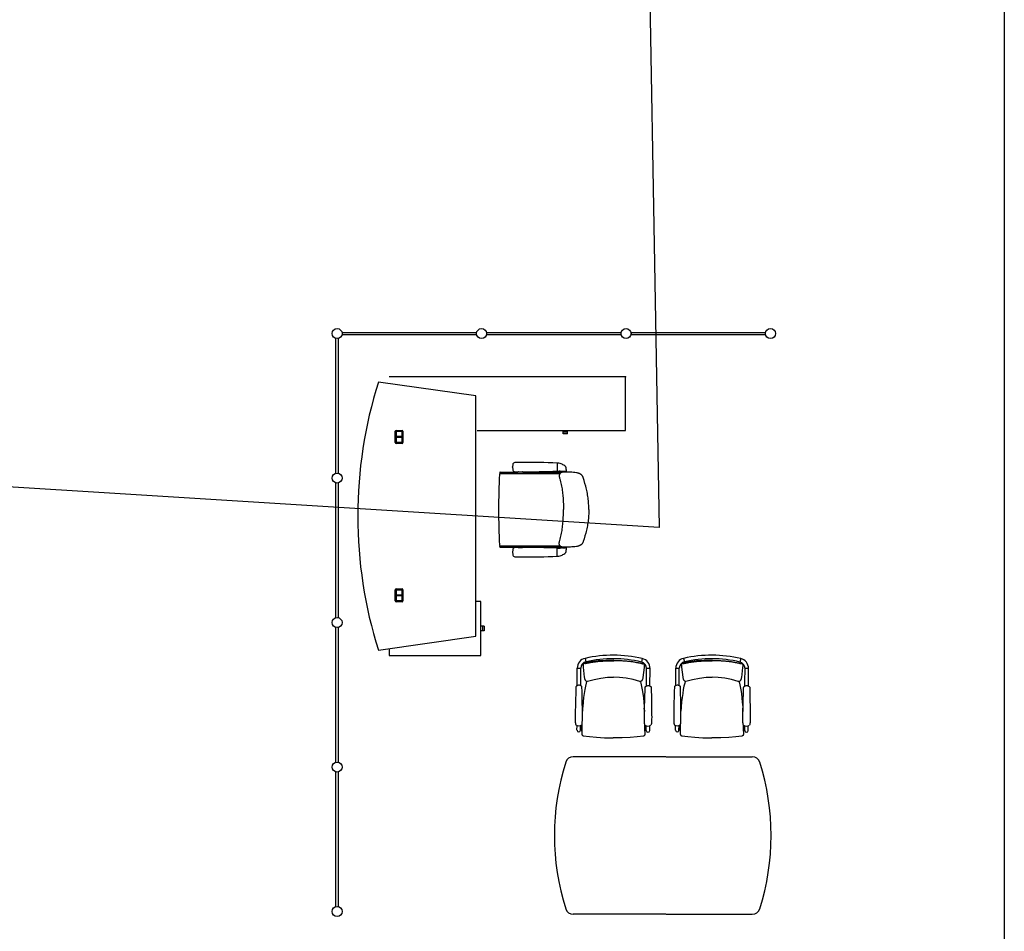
# Model space of a CAD drawing. Header units: millimetres. Extents: x 391350 to 515311, y -283575 to -199836.
# Tile 98 of 102: x 502962 to 510459, y -235169 to -228229. Entities that reach past the tile are written whole.
import ezdxf

# ---------------------------------------------------------------- set-up
doc = ezdxf.new("R2010")
doc.units = ezdxf.units.MM
doc.layers.add('Evac_Occupant', color=183, linetype='Continuous')

msp = doc.modelspace()

# ---------------------------------------------------------------- linework, layer by layer
at = {"color": 0}
for p, q in [((510458.6, -216248.6), (510458.6, -236830.8)), ((505369.9, -231680.6), (505369.9, -230655.6)), ((505386.9, -230655.6), (505386.9, -231680.6)), ((505415.9, -230609.6), (506440.9, -230609.6)), ((506440.9, -230626.6), (505415.9, -230626.6)), ((506515.9, -230609.6), (507540.9, -230609.6)), ((507540.9, -230626.6), (506515.9, -230626.6)), ((507615.9, -230609.6), (508640.9, -230609.6)), ((508640.9, -230626.6), (507615.9, -230626.6)), ((507575.6, -230946.9), (505775.6, -230946.9)), ((507575.6, -231356.9), (507575.6, -230946.9)), ((506435.6, -231092.9), (505692.5, -230988.5)), ((506435.6, -232922.9), (506435.6, -231092.9)), ((505821.6, -231447.9), (505821.6, -231361.9)), ((505827.6, -231355.9), (505873.6, -231355.9)), ((505827.6, -231363.9), (505827.6, -231445.9)), ((505828.1, -231363.9), (505828.1, -231404.7)), ((505873.1, -231402.7), (505828.1, -231402.7)), ((505873.1, -231404.7), (505828.1, -231404.7)), ((505828.1, -231405.2), (505873.1, -231405.2)), ((505828.1, -231445.9), (505828.1, -231405.2)), ((505828.1, -231407.2), (505873.1, -231407.2)), ((505871.6, -231361.9), (505829.6, -231361.9)), ((505829.6, -231362.4), (505871.6, -231362.4)), ((505873.1, -231363.9), (505873.1, -231404.7)), ((505873.1, -231405.2), (505873.1, -231445.9)), ((505873.6, -231445.9), (505873.6, -231363.9)), ((505879.6, -231361.9), (505879.6, -231447.9)), ((506445.9, -231356.9), (507575.6, -231356.9)), ((507099.1, -231369.9), (507099.1, -231356.9)), ((507133.1, -231369.9), (507099.1, -231369.9)), ((507099.2, -231381.9), (507099.2, -231369.9)), ((507133, -231381.9), (507099.2, -231381.9)), ((507133, -231381.9), (507133, -231369.9)), ((507133.1, -231369.9), (507133.1, -231356.9)), ((505873.6, -231453.9), (505827.6, -231453.9)), ((505871.6, -231447.4), (505829.6, -231447.4)), ((505829.6, -231447.9), (505871.6, -231447.9)), ((506715, -231634.7, -0.1), (506715, -231633.7, -0.1)), ((506715, -231634.7, -0.1), (506715, -231635.7, -0.1)), ((507054.8, -231604.6, -0.1), (507054.8, -231664.9, -0.1)), ((507054.8, -231604.7, -0.1), (507057.8, -231604.7, -0.1)), ((506617.5, -231675.6), (506621, -231682.8)), ((506619.3, -231672.7), (506753.8, -231672.7)), ((506622.1, -231682.7), (507076.7, -231682.7)), ((506757.3, -231671.3), (506757.4, -231671.2)), ((506760.9, -231669.7), (506786.8, -231669.7)), ((506790.4, -231671.3), (506790.3, -231671.2)), ((506793.9, -231672.7), (507084.2, -231672.7)), ((507054.8, -231664.7, -0.1), (507068.6, -231664.7, -0.1)), ((507123.2, -231668.7, -0.1), (507084.8, -231668.7, -0.1)), ((507089.8, -231668.7, -0.1), (507094.8, -231671.7, -0.1)), ((507094.8, -231668.7, -0.1), (507114.8, -231668.7, -0.1)), ((507094.8, -231671.7, -0.1), (507097.8, -231671.7, -0.1)), ((507098.8, -231668.7, -0.1), (507097.1, -231668.7, -0.1)), ((507097.8, -231671.7, -0.1), (507111.8, -231671.7, -0.1)), ((507111, -231668.7, -0.1), (507098.8, -231668.7, -0.1)), ((507110.8, -231668.7, -0.1), (507112.6, -231668.7, -0.1)), ((507111.8, -231671.7, -0.1), (507114.8, -231671.7, -0.1)), ((507119.8, -231668.7, -0.1), (507114.8, -231671.7, -0.1)), ((505369.9, -232780.6), (505369.9, -231755.6)), ((505386.9, -231755.6), (505386.9, -232780.6)), ((507295.1, -231958.6), (507295.1, -231958.8)), ((507295.1, -231958.8), (507295.1, -231958.6)), ((506617.5, -232241.9), (506621, -232234.6)), ((506619.3, -232244.7), (506753.8, -232244.7)), ((506622.1, -232234.7), (507076.7, -232234.7)), ((506757.3, -232246.2), (506757.4, -232246.3)), ((506760.9, -232247.7), (506786.8, -232247.7)), ((506790.4, -232246.2), (506790.3, -232246.3)), ((506793.9, -232244.7), (507084.2, -232244.7)), ((507089.8, -232248.7, -0.1), (507094.8, -232245.7, -0.1)), ((507094.8, -232245.7, -0.1), (507097.8, -232245.7, -0.1)), ((507097.8, -232245.7, -0.1), (507111.8, -232245.7, -0.1)), ((507111.8, -232245.7, -0.1), (507114.8, -232245.7, -0.1)), ((507119.8, -232248.7, -0.1), (507114.8, -232245.7, -0.1)), ((506715, -232282.7, -0.1), (506715, -232281.7, -0.1)), ((506715, -232282.7, -0.1), (506715, -232283.7, -0.1)), ((507054.8, -232312.9, -0.1), (507054.8, -232252.5, -0.1)), ((507054.8, -232252.7, -0.1), (507068.6, -232252.7, -0.1)), ((507054.8, -232312.7, -0.1), (507057.8, -232312.7, -0.1)), ((507123.2, -232248.7, -0.1), (507084.8, -232248.7, -0.1)), ((507094.8, -232248.7, -0.1), (507114.8, -232248.7, -0.1)), ((507098.8, -232248.7, -0.1), (507097.1, -232248.7, -0.1)), ((507111, -232248.7, -0.1), (507098.8, -232248.7, -0.1)), ((507110.8, -232248.7, -0.1), (507112.6, -232248.7, -0.1)), ((505821.6, -232653.9), (505821.6, -232567.9)), ((505827.6, -232561.9), (505873.6, -232561.9)), ((505827.6, -232569.9), (505827.6, -232651.9)), ((505828.1, -232569.9), (505828.1, -232610.7)), ((505873.1, -232608.7), (505828.1, -232608.7)), ((505873.1, -232610.7), (505828.1, -232610.7)), ((505828.1, -232611.2), (505873.1, -232611.2)), ((505828.1, -232651.9), (505828.1, -232611.2)), ((505828.1, -232613.2), (505873.1, -232613.2)), ((505871.6, -232567.9), (505829.6, -232567.9)), ((505829.6, -232568.4), (505871.6, -232568.4)), ((505873.1, -232569.9), (505873.1, -232610.7)), ((505873.1, -232611.2), (505873.1, -232651.9)), ((505873.6, -232651.9), (505873.6, -232569.9)), ((505879.6, -232567.9), (505879.6, -232653.9)), ((505873.6, -232659.9), (505827.6, -232659.9)), ((505871.6, -232653.4), (505829.6, -232653.4)), ((505829.6, -232653.9), (505871.6, -232653.9)), ((506472.6, -232657.9), (506435.6, -232657.9)), ((506472.6, -233068.9), (506472.6, -232657.9)), ((506485.1, -232846.4), (506472.6, -232846.4)), ((506485.1, -232846.4), (506485.1, -232880.4)), ((506497.1, -232846.5), (506485.1, -232846.5)), ((506497.1, -232846.5), (506497.1, -232880.3)), ((505369.9, -233880.6), (505369.9, -232855.6)), ((505386.9, -232855.6), (505386.9, -233880.6)), ((505692.5, -233027.4), (506435.6, -232922.9)), ((506485.1, -232880.4), (506472.6, -232880.4)), ((506497.1, -232880.3), (506485.1, -232880.3)), ((505775.6, -233015.7), (505775.6, -233068.9)), ((505775.6, -233068.9), (506472.6, -233068.9)), ((507251.3, -233135.8, 0.3), (507251, -233144.8, 0.3)), ((507251.4, -233135.4, 0.3), (507251.3, -233135.8, 0.3)), ((507251.9, -233133.6, 0.3), (507251.4, -233135.4, 0.3)), ((507253, -233132.1, 0.3), (507251.9, -233133.6, 0.3)), ((507254.4, -233130.9, 0.3), (507253, -233132.1, 0.3)), ((507263.3, -233127.4, 0.3), (507263.3, -233127.4, 0.3)), ((507267.1, -233090.8, 0.3), (507273, -233116.8, 0.3)), ((507701.9, -233092.9, 0.3), (507695.7, -233118.8, 0.3)), ((507705.3, -233129.5, 0.3), (507705.3, -233129.5, 0.3)), ((507714.2, -233133.1, 0.3), (507715.6, -233134.3, 0.3)), ((507715.6, -233134.3, 0.3), (507716.6, -233135.8, 0.3)), ((507716.6, -233135.8, 0.3), (507717.2, -233137.6, 0.3)), ((507717.2, -233137.6, 0.3), (507717.2, -233138, 0.3)), ((507717.2, -233138, 0.3), (507717.5, -233147, 0.3)), ((508001.3, -233135.8, 0.3), (508001, -233144.8, 0.3)), ((508001.4, -233135.4, 0.3), (508001.3, -233135.8, 0.3)), ((508001.9, -233133.6, 0.3), (508001.4, -233135.4, 0.3)), ((508003, -233132.1, 0.3), (508001.9, -233133.6, 0.3)), ((508004.4, -233130.9, 0.3), (508003, -233132.1, 0.3)), ((508013.3, -233127.4, 0.3), (508013.3, -233127.4, 0.3)), ((508017.1, -233090.8, 0.3), (508023, -233116.8, 0.3)), ((508451.9, -233092.9, 0.3), (508445.7, -233118.8, 0.3)), ((508455.3, -233129.5, 0.3), (508455.3, -233129.5, 0.3)), ((508464.2, -233133.1, 0.3), (508465.6, -233134.3, 0.3)), ((508465.6, -233134.3, 0.3), (508466.6, -233135.8, 0.3)), ((508466.6, -233135.8, 0.3), (508467.2, -233137.6, 0.3)), ((508467.2, -233137.6, 0.3), (508467.2, -233138, 0.3)), ((508467.2, -233138, 0.3), (508467.5, -233147, 0.3)), ((507206.6, -233298.9, 0.3), (507207.3, -233165.2, 0.3)), ((507207.3, -233165.2, 0.3), (507234, -233165.4, 0.3)), ((507233.5, -233267.2, 0.3), (507234, -233165.4, 0.3)), ((507733.8, -233269.5, 0.3), (507734.3, -233167.7, 0.3)), ((507761, -233167.9, 0.3), (507734.3, -233167.7, 0.3)), ((507760.3, -233301.5, 0.3), (507761, -233167.9, 0.3)), ((507956.6, -233298.9, 0.3), (507957.3, -233165.2, 0.3)), ((507957.3, -233165.2, 0.3), (507984, -233165.4, 0.3)), ((507983.5, -233267.2, 0.3), (507984, -233165.4, 0.3)), ((508483.8, -233269.5, 0.3), (508484.3, -233167.7, 0.3)), ((508511, -233167.9, 0.3), (508484.3, -233167.7, 0.3)), ((508510.3, -233301.5, 0.3), (508511, -233167.9, 0.3)), ((507233.3, -233299, 0.3), (507233.5, -233267.2, 0.3)), ((507277.6, -233267.6, 0.3), (507277.8, -233266.9, 0.3)), ((507278.3, -233264.8, 0.3), (507277.8, -233266.9, 0.3)), ((507284, -233264.6, 0.3), (507283.9, -233264.6, 0.3)), ((507683.3, -233266.5, 0.3), (507683.3, -233266.5, 0.3)), ((507689, -233266.8, 0.3), (507689.5, -233268.9, 0.3)), ((507689.7, -233269.6, 0.3), (507689.5, -233268.9, 0.3)), ((507733.6, -233301.4, 0.3), (507733.8, -233269.5, 0.3)), ((507983.3, -233299, 0.3), (507983.5, -233267.2, 0.3)), ((508027.6, -233267.6, 0.3), (508027.8, -233266.9, 0.3)), ((508028.3, -233264.8, 0.3), (508027.8, -233266.9, 0.3)), ((508034, -233264.6, 0.3), (508033.9, -233264.6, 0.3)), ((508433.3, -233266.5, 0.3), (508433.3, -233266.5, 0.3)), ((508439, -233266.8, 0.3), (508439.5, -233268.9, 0.3)), ((508439.7, -233269.6, 0.3), (508439.5, -233268.9, 0.3)), ((508483.6, -233301.4, 0.3), (508483.8, -233269.5, 0.3)), ((507201.2, -233301.8, 0.3), (507201.2, -233301.8, 0.3)), ((507238.7, -233302, 0.3), (507238.7, -233302, 0.3)), ((507728.2, -233304.4, 0.3), (507728.2, -233304.4, 0.3)), ((507765.7, -233304.5, 0.3), (507765.7, -233304.5, 0.3)), ((507951.2, -233301.8, 0.3), (507951.2, -233301.8, 0.3)), ((507988.7, -233302, 0.3), (507988.7, -233302, 0.3)), ((508478.2, -233304.4, 0.3), (508478.2, -233304.4, 0.3)), ((508515.7, -233304.5, 0.3), (508515.7, -233304.5, 0.3)), ((507247.9, -233468.7, 0.3), (507246.3, -233493.7, 0.3)), ((507717.4, -233471, 0.3), (507718.8, -233495.9, 0.3)), ((507997.9, -233468.7, 0.3), (507996.3, -233493.7, 0.3)), ((508467.4, -233471, 0.3), (508468.8, -233495.9, 0.3)), ((507205, -233637.1, 0.3), (507205.2, -233601.7, 0.3)), ((507231.7, -233637.2, 0.3), (507231.9, -233601.8, 0.3)), ((507241.3, -233628.2, 0.3), (507241.2, -233644.2, 0.3)), ((507241.2, -233644.1, 0.3), (507241.3, -233651.3, 0.3)), ((507241.2, -233644.2, 0.3), (507241.2, -233645.5, 0.3)), ((507241.2, -233645.5, 0.3), (507241.3, -233651.8, 0.3)), ((507241.3, -233651.8, 0.3), (507241.3, -233656.2, 0.3)), ((507722.4, -233646.3, 0.3), (507722.3, -233653.6, 0.3)), ((507722.4, -233647.8, 0.3), (507722.3, -233654.1, 0.3)), ((507722.3, -233654.1, 0.3), (507722.3, -233658.5, 0.3)), ((507722.6, -233630.4, 0.3), (507722.4, -233646.5, 0.3)), ((507722.4, -233646.5, 0.3), (507722.4, -233647.8, 0.3)), ((507732, -233639.6, 0.3), (507732.2, -233604.2, 0.3)), ((507758.7, -233639.7, 0.3), (507758.9, -233604.3, 0.3)), ((507955, -233637.1, 0.3), (507955.2, -233601.7, 0.3)), ((507981.7, -233637.2, 0.3), (507981.9, -233601.8, 0.3)), ((507991.3, -233628.2, 0.3), (507991.2, -233644.2, 0.3)), ((507991.2, -233644.1, 0.3), (507991.3, -233651.3, 0.3)), ((507991.2, -233644.2, 0.3), (507991.2, -233645.5, 0.3)), ((507991.2, -233645.5, 0.3), (507991.3, -233651.8, 0.3)), ((507991.3, -233651.8, 0.3), (507991.3, -233656.2, 0.3)), ((508472.4, -233646.3, 0.3), (508472.3, -233653.6, 0.3)), ((508472.4, -233647.8, 0.3), (508472.3, -233654.1, 0.3)), ((508472.3, -233654.1, 0.3), (508472.3, -233658.5, 0.3)), ((508472.6, -233630.4, 0.3), (508472.4, -233646.5, 0.3)), ((508472.4, -233646.5, 0.3), (508472.4, -233647.8, 0.3)), ((508482, -233639.6, 0.3), (508482.2, -233604.2, 0.3)), ((508508.7, -233639.7, 0.3), (508508.9, -233604.3, 0.3)), ((507252.3, -233680, 0.3), (507252.3, -233680, 0.3)), ((507711, -233682.2, 0.3), (507711, -233682.2, 0.3)), ((508002.3, -233680, 0.3), (508002.3, -233680, 0.3)), ((508461, -233682.2, 0.3), (508461, -233682.2, 0.3)), ((507881.5, -233839.4), (507176.3, -233839.4)), ((507884.5, -233839.4), (508539.6, -233839.4)), ((505369.9, -234980.6), (505369.9, -233955.6)), ((505386.9, -233955.6), (505386.9, -234980.6)), ((507881.5, -235039.4), (507176.3, -235039.4)), ((507884.5, -235039.4), (508539.6, -235039.4))]:
    msp.add_line(p, q, dxfattribs=at)
at = {"color": 0, "extrusion": (0, 0, -1), "flags": 128}
msp.add_lwpolyline([(-507295, -231958.7), (-507294.9, -231947.5), (-507294.7, -231936.2), (-507294.4, -231924.9), (-507293.8, -231913.6), (-507293.1, -231902.3), (-507292.2, -231891), (-507291, -231879.8), (-507289.7, -231868.6), (-507288.1, -231857.4), (-507286.3, -231846.3), (-507284.2, -231835.2), (-507282, -231824.2), (-507279.5, -231813.2), (-507276.9, -231802.3), (-507274.1, -231791.5), (-507271.2, -231780.6), (-507265, -231758.9), (-507258.7, -231737.2), (-507252.3, -231715.2), (-507251.4, -231712.5), (-507250.4, -231709.9), (-507249.3, -231707.3), (-507248, -231704.8), (-507246.6, -231702.4), (-507245, -231700.1), (-507243.2, -231697.9), (-507241.3, -231695.8), (-507239.3, -231693.8), (-507237.1, -231692), (-507234.8, -231690.3), (-507232.5, -231688.7), (-507230.1, -231687.2), (-507227.6, -231685.8), (-507225, -231684.6), (-507222.4, -231683.5), (-507219.8, -231682.5), (-507217.1, -231681.6), (-507214.4, -231680.8), (-507211.7, -231680.2), (-507206.1, -231679), (-507200.5, -231678.2), (-507189.3, -231676.7), (-507178.1, -231675.5), (-507166.9, -231674.5), (-507155.7, -231673.6), (-507144.6, -231673), (-507133.4, -231672.6), (-507122.1, -231672.4), (-507116.3, -231672.5), (-507110.5, -231672.6), (-507104.7, -231672.8), (-507098.9, -231673.3), (-507096, -231673.7), (-507093.2, -231674.3), (-507090.4, -231674.9), (-507087.8, -231675.8), (-507085.2, -231676.8), (-507082.7, -231678.1), (-507080.3, -231679.6), (-507078.1, -231681.4), (-507076.1, -231683.4), (-507075.2, -231684.5), (-507074.4, -231685.6), (-507073.7, -231686.8), (-507073, -231688), (-507071.9, -231690.7), (-507071.1, -231693.4), (-507070.5, -231696.2), (-507070.2, -231699.1), (-507070.1, -231702), (-507070.1, -231704.9), (-507070.3, -231707.8), (-507070.6, -231710.6), (-507071.1, -231713.4), (-507072.3, -231718.9), (-507073.7, -231724.3), (-507076.9, -231735.1), (-507079.9, -231746), (-507082.6, -231757), (-507085.1, -231768), (-507087.3, -231779.1), (-507089.3, -231790.2), (-507091.2, -231801.3), (-507092.8, -231812.5), (-507094.4, -231823.6), (-507095.7, -231834.8), (-507096.9, -231846.1), (-507098, -231857.3), (-507098.9, -231868.6), (-507099.7, -231879.8), (-507100.3, -231891.1), (-507100.8, -231902.4), (-507101.2, -231913.6), (-507101.7, -231936.2), (-507102, -231958.7)], dxfattribs=at)
at = {"color": 0, "flags": 128}
msp.add_lwpolyline([(507295, -231958.7), (507294.9, -231970), (507294.7, -231981.3), (507294.4, -231992.6), (507293.8, -232003.9), (507293.1, -232015.2), (507292.2, -232026.4), (507291, -232037.7), (507289.7, -232048.9), (507288.1, -232060.1), (507286.3, -232071.2), (507284.2, -232082.3), (507282, -232093.3), (507279.5, -232104.2), (507276.9, -232115.1), (507274.1, -232126), (507271.2, -232136.8), (507265, -232158.5), (507258.7, -232180.3), (507252.3, -232202.2), (507251.4, -232204.9), (507250.4, -232207.6), (507249.3, -232210.2), (507248, -232212.7), (507246.6, -232215.1), (507245, -232217.4), (507243.2, -232219.6), (507241.3, -232221.7), (507239.3, -232223.6), (507237.1, -232225.5), (507234.8, -232227.2), (507232.5, -232228.8), (507230.1, -232230.3), (507227.6, -232231.6), (507225, -232232.9), (507222.4, -232234), (507219.8, -232235), (507217.1, -232235.8), (507214.4, -232236.6), (507211.7, -232237.3), (507206.1, -232238.4), (507200.5, -232239.3), (507189.3, -232240.8), (507178.1, -232242), (507166.9, -232243), (507155.7, -232243.8), (507144.6, -232244.5), (507133.4, -232244.9), (507122.1, -232245), (507116.3, -232245), (507110.5, -232244.9), (507104.7, -232244.6), (507098.9, -232244.1), (507096, -232243.7), (507093.2, -232243.2), (507090.4, -232242.5), (507087.8, -232241.7), (507085.2, -232240.6), (507082.7, -232239.4), (507080.3, -232237.9), (507078.1, -232236.1), (507076.1, -232234.1), (507075.2, -232233), (507074.4, -232231.9), (507073.7, -232230.7), (507073, -232229.4), (507071.9, -232226.8), (507071.1, -232224.1), (507070.5, -232221.2), (507070.2, -232218.4), (507070.1, -232215.5), (507070.1, -232212.6), (507070.3, -232209.7), (507070.6, -232206.9), (507071.1, -232204.1), (507072.3, -232198.6), (507073.7, -232193.1), (507076.9, -232182.3), (507079.9, -232171.4), (507082.6, -232160.5), (507085.1, -232149.5), (507087.3, -232138.4), (507089.3, -232127.3), (507091.2, -232116.2), (507092.8, -232105), (507094.4, -232093.8), (507095.7, -232082.6), (507096.9, -232071.4), (507098, -232060.2), (507098.9, -232048.9), (507099.7, -232037.6), (507100.3, -232026.4), (507100.8, -232015.1), (507101.2, -232003.8), (507101.7, -231981.3), (507102, -231958.7)], dxfattribs=at)
at = {"color": 0, "elevation": 0.3}
for points in [[(507251, -233145), (507251.9, -233158.9), (507260.5, -233235.3)], [(507263.3, -233127.4), (507261, -233128), (507258.3, -233128.9), (507256.1, -233129.9), (507254.4, -233130.9)], [(507484.4, -233105.2), (507423.9, -233106.1), (507365.9, -233110.1), (507311.9, -233117.3), (507263.3, -233127.4)], [(507484.4, -233105.2), (507544.9, -233106.7), (507602.8, -233111.2), (507656.8, -233119), (507705.3, -233129.5)], [(507705.3, -233129.5), (507707.6, -233130.1), (507710.3, -233131.1), (507712.5, -233132.1), (507714.2, -233133.1)], [(507717.5, -233147.2), (507716.4, -233161.1), (507707, -233237.4)], [(508001, -233145), (508001.9, -233158.9), (508010.5, -233235.3)], [(508013.3, -233127.4), (508011, -233128), (508008.3, -233128.9), (508006.1, -233129.9), (508004.4, -233130.9)], [(508234.4, -233105.2), (508173.9, -233106.1), (508115.9, -233110.1), (508061.9, -233117.3), (508013.3, -233127.4)], [(508234.4, -233105.2), (508294.9, -233106.7), (508352.8, -233111.2), (508406.8, -233119), (508455.3, -233129.5)], [(508455.3, -233129.5), (508457.6, -233130.1), (508460.3, -233131.1), (508462.5, -233132.1), (508464.2, -233133.1)], [(508467.5, -233147.2), (508466.4, -233161.1), (508457, -233237.4)], [(507238.7, -233302), (507234.3, -233299.4), (507228.7, -233297.2), (507223, -233296.1), (507217.1, -233296.1), (507211.3, -233297.1), (507205.8, -233299.2), (507201.2, -233301.8)], [(507277.6, -233267.6), (507274.9, -233278.7), (507269.6, -233302.6), (507264.6, -233328.8), (507259.9, -233357.4), (507255.6, -233388.5), (507251.9, -233422), (507248.7, -233458.8), (507247.9, -233468.7)], [(507260.5, -233235.3), (507261.4, -233239.4), (507262.2, -233243.2), (507263.2, -233246.7), (507264.1, -233249.9), (507265.2, -233252.8), (507266.4, -233255.5), (507267.9, -233258), (507269.9, -233260.5), (507272.8, -233262.9), (507276.8, -233264.7), (507281.3, -233265.1), (507284, -233264.6)], [(507283.9, -233264.6), (507335, -233250.9), (507387.6, -233240.7), (507437.8, -233235), (507483.8, -233233.5)], [(507683.3, -233266.5), (507632.4, -233252.4), (507580, -233241.6), (507529.8, -233235.5), (507483.8, -233233.5)], [(507707, -233237.4), (507706.2, -233241.5), (507705.3, -233245.3), (507704.3, -233248.8), (507703.3, -233252), (507702.2, -233254.9), (507701, -233257.5), (507699.5, -233260), (507697.5, -233262.6), (507694.5, -233265), (507690.5, -233266.7), (507686, -233267), (507683.3, -233266.5)], [(507689.7, -233269.6), (507692.3, -233280.6), (507697.3, -233304.6), (507702.1, -233330.9), (507706.5, -233359.6), (507710.5, -233390.6), (507713.9, -233424.2), (507716.8, -233461.1), (507717.4, -233470.9)], [(507988.7, -233302), (507984.3, -233299.4), (507978.7, -233297.2), (507973, -233296.1), (507967.1, -233296.1), (507961.3, -233297.1), (507955.8, -233299.2), (507951.2, -233301.8)], [(508027.6, -233267.6), (508024.9, -233278.7), (508019.6, -233302.6), (508014.6, -233328.8), (508009.9, -233357.4), (508005.6, -233388.5), (508001.9, -233422), (507998.7, -233458.8), (507997.9, -233468.7)], [(508010.5, -233235.3), (508011.4, -233239.4), (508012.2, -233243.2), (508013.2, -233246.7), (508014.1, -233249.9), (508015.2, -233252.8), (508016.4, -233255.5), (508017.9, -233258), (508019.9, -233260.5), (508022.8, -233262.9), (508026.8, -233264.7), (508031.3, -233265.1), (508034, -233264.6)], [(508033.9, -233264.6), (508085, -233250.9), (508137.6, -233240.7), (508187.8, -233235), (508233.8, -233233.5)], [(508433.3, -233266.5), (508382.4, -233252.4), (508330, -233241.6), (508279.8, -233235.5), (508233.8, -233233.5)], [(508457, -233237.4), (508456.2, -233241.5), (508455.3, -233245.3), (508454.3, -233248.8), (508453.3, -233252), (508452.2, -233254.9), (508451, -233257.5), (508449.5, -233260), (508447.5, -233262.6), (508444.5, -233265), (508440.5, -233266.7), (508436, -233267), (508433.3, -233266.5)], [(508439.7, -233269.6), (508442.3, -233280.6), (508447.3, -233304.6), (508452.1, -233330.9), (508456.5, -233359.6), (508460.5, -233390.6), (508463.9, -233424.2), (508466.8, -233461.1), (508467.4, -233470.9)], [(507196.8, -233309.9), (507195.9, -233340.3), (507195, -233368.8), (507194.3, -233394.9), (507193.6, -233419.1), (507193, -233441.6), (507192.5, -233462.7), (507192.1, -233482.4), (507191.7, -233501), (507191.4, -233518.6), (507191.2, -233535.1), (507191.1, -233550.5), (507191.3, -233564.2), (507191.7, -233575.5), (507192.5, -233584.6), (507193.7, -233591.9), (507195.7, -233597.5)], [(507201.2, -233301.8), (507199.8, -233303.1), (507198.1, -233305.3), (507197.1, -233308), (507196.8, -233309.9)], [(507243, -233310.1), (507242.8, -233308.3), (507241.9, -233305.6), (507240.2, -233303.3), (507238.7, -233302)], [(507241.5, -233597.7), (507243.4, -233592.1), (507244.7, -233584.9), (507245.6, -233575.8), (507246.2, -233564.5), (507246.5, -233550.8), (507246.6, -233535.4), (507246.5, -233518.9), (507246.3, -233501.3), (507246.2, -233482.7), (507245.9, -233463), (507245.6, -233441.9), (507245.2, -233419.4), (507244.8, -233395.2), (507244.3, -233369.1), (507243.7, -233340.6), (507243, -233310.1)], [(507722.7, -233600), (507720.7, -233594.4), (507719.5, -233587.2), (507718.7, -233578.1), (507718.3, -233566.7), (507718.1, -233553.1), (507718.2, -233537.7), (507718.4, -233521.1), (507718.7, -233503.6), (507719.1, -233485), (507719.5, -233465.2), (507720, -233444.2), (507720.6, -233421.7), (507721.3, -233397.5), (507722, -233371.3), (507722.9, -233342.9), (507723.8, -233312.4)], [(507723.8, -233312.4), (507724.1, -233310.6), (507725, -233307.9), (507726.7, -233305.6), (507728.2, -233304.4)], [(507728.2, -233304.4), (507732.7, -233301.7), (507738.2, -233299.6), (507744, -233298.6), (507749.9, -233298.6), (507755.7, -233299.7), (507761.2, -233301.8), (507765.7, -233304.5)], [(507765.7, -233304.5), (507767.2, -233305.8), (507768.8, -233308), (507769.8, -233310.7), (507770, -233312.7)], [(507770, -233312.7), (507770.7, -233343), (507771.3, -233371.5), (507771.8, -233397.7), (507772.2, -233421.9), (507772.6, -233444.4), (507772.9, -233465.4), (507773.1, -233485.2), (507773.3, -233503.8), (507773.5, -233521.3), (507773.6, -233537.9), (507773.5, -233553.3), (507773.2, -233566.9), (507772.6, -233578.3), (507771.7, -233587.4), (507770.4, -233594.6), (507768.5, -233600.2)], [(507946.8, -233309.9), (507945.9, -233340.3), (507945, -233368.8), (507944.3, -233394.9), (507943.6, -233419.1), (507943, -233441.6), (507942.5, -233462.7), (507942.1, -233482.4), (507941.7, -233501), (507941.4, -233518.6), (507941.2, -233535.1), (507941.1, -233550.5), (507941.3, -233564.2), (507941.7, -233575.5), (507942.5, -233584.6), (507943.7, -233591.9), (507945.7, -233597.5)], [(507951.2, -233301.8), (507949.8, -233303.1), (507948.1, -233305.3), (507947.1, -233308), (507946.8, -233309.9)], [(507993, -233310.1), (507992.8, -233308.3), (507991.9, -233305.6), (507990.2, -233303.3), (507988.7, -233302)], [(507991.5, -233597.7), (507993.4, -233592.1), (507994.7, -233584.9), (507995.6, -233575.8), (507996.2, -233564.5), (507996.5, -233550.8), (507996.6, -233535.4), (507996.5, -233518.9), (507996.3, -233501.3), (507996.2, -233482.7), (507995.9, -233463), (507995.6, -233441.9), (507995.2, -233419.4), (507994.8, -233395.2), (507994.3, -233369.1), (507993.7, -233340.6), (507993, -233310.1)], [(508472.7, -233600), (508470.7, -233594.4), (508469.5, -233587.2), (508468.7, -233578.1), (508468.3, -233566.7), (508468.1, -233553.1), (508468.2, -233537.7), (508468.4, -233521.1), (508468.7, -233503.6), (508469.1, -233485), (508469.5, -233465.2), (508470, -233444.2), (508470.6, -233421.7), (508471.3, -233397.5), (508472, -233371.3), (508472.9, -233342.9), (508473.8, -233312.4)], [(508473.8, -233312.4), (508474.1, -233310.6), (508475, -233307.9), (508476.7, -233305.6), (508478.2, -233304.4)], [(508478.2, -233304.4), (508482.7, -233301.7), (508488.2, -233299.6), (508494, -233298.6), (508499.9, -233298.6), (508505.7, -233299.7), (508511.2, -233301.8), (508515.7, -233304.5)], [(508515.7, -233304.5), (508517.2, -233305.8), (508518.8, -233308), (508519.8, -233310.7), (508520, -233312.7)], [(508520, -233312.7), (508520.7, -233343), (508521.3, -233371.5), (508521.8, -233397.7), (508522.2, -233421.9), (508522.6, -233444.4), (508522.9, -233465.4), (508523.1, -233485.2), (508523.3, -233503.8), (508523.5, -233521.3), (508523.6, -233537.9), (508523.5, -233553.3), (508523.2, -233566.9), (508522.6, -233578.3), (508521.7, -233587.4), (508520.4, -233594.6), (508518.5, -233600.2)], [(507241.7, -233597), (507241.5, -233605.7), (507241.3, -233628.2)], [(507991.7, -233597), (507991.5, -233605.7), (507991.3, -233628.2)], [(507241.3, -233656.2), (507241.3, -233658), (507241.3, -233659.7), (507241.3, -233661.3), (507241.4, -233662.8), (507241.4, -233664.2), (507241.5, -233665.6), (507241.5, -233666.8), (507241.7, -233668), (507241.8, -233669.2), (507242.1, -233670.6), (507242.6, -233672), (507243.3, -233673.4), (507244.1, -233674.8), (507245.3, -233676.2), (507246.6, -233677.4), (507248.2, -233678.5), (507250, -233679.3), (507252, -233679.9), (507252.3, -233680)], [(507722.3, -233658.5), (507722.3, -233660.3), (507722.2, -233662), (507722.2, -233663.6), (507722.1, -233665.1), (507722.1, -233666.5), (507722, -233667.8), (507721.9, -233669.1), (507721.8, -233670.3), (507721.6, -233671.5), (507721.3, -233672.9), (507720.8, -233674.3), (507720.1, -233675.7), (507719.2, -233677.1), (507718.1, -233678.4), (507716.8, -233679.6), (507715.2, -233680.7), (507713.4, -233681.6), (507711.4, -233682.1), (507711, -233682.2)], [(507722.4, -233599.3), (507722.5, -233608), (507722.6, -233630.4)], [(507991.3, -233656.2), (507991.3, -233658), (507991.3, -233659.7), (507991.3, -233661.3), (507991.4, -233662.8), (507991.4, -233664.2), (507991.5, -233665.6), (507991.5, -233666.8), (507991.7, -233668), (507991.8, -233669.2), (507992.1, -233670.6), (507992.6, -233672), (507993.3, -233673.4), (507994.1, -233674.8), (507995.3, -233676.2), (507996.6, -233677.4), (507998.2, -233678.5), (508000, -233679.3), (508002, -233679.9), (508002.3, -233680)], [(508472.3, -233658.5), (508472.3, -233660.3), (508472.2, -233662), (508472.2, -233663.6), (508472.1, -233665.1), (508472.1, -233666.5), (508472, -233667.8), (508471.9, -233669.1), (508471.8, -233670.3), (508471.6, -233671.5), (508471.3, -233672.9), (508470.8, -233674.3), (508470.1, -233675.7), (508469.2, -233677.1), (508468.1, -233678.4), (508466.8, -233679.6), (508465.2, -233680.7), (508463.4, -233681.6), (508461.4, -233682.1), (508461, -233682.2)], [(508472.4, -233599.3), (508472.5, -233608), (508472.6, -233630.4)], [(507252.3, -233680), (507299.6, -233687), (507353.1, -233692.1), (507413.3, -233695.5), (507481.6, -233697)], [(507711, -233682.2), (507663.7, -233688.7), (507610.1, -233693.3), (507549.9, -233696.2), (507481.6, -233697)], [(508002.3, -233680), (508049.6, -233687), (508103.1, -233692.1), (508163.3, -233695.5), (508231.6, -233697)], [(508461, -233682.2), (508413.7, -233688.7), (508360.1, -233693.3), (508299.9, -233696.2), (508231.6, -233697)]]:
    msp.add_lwpolyline(points, dxfattribs=at)
at = {"color": 0}
for centre in [(505378.4, -230618.1), (506478.4, -230618.1), (507578.4, -230618.1), (508678.4, -230618.1), (505378.4, -231718.1), (505378.4, -232818.1), (505378.4, -233918.1), (505378.4, -235018.1)]:
    msp.add_circle(centre, 38, dxfattribs=at)
for centre, radius, start, end in [((508925.8, -232007.9), 3390.2, 162.50031, 197.49969), ((505827.6, -231361.9), 6, 90, 180), ((505829.6, -231363.9), 2, 90, 180), ((505829.6, -231363.9), 1.5, 90, 180), ((505871.6, -231363.9), 2, 0, 90), ((505871.6, -231363.9), 1.5, 0, 90), ((505873.6, -231361.9), 6, 0, 90), ((505827.6, -231447.9), 6, 180, 270), ((505829.6, -231445.9), 2, 180, 270), ((505829.6, -231445.9), 1.5, 180, 270), ((505871.6, -231445.9), 2, 270, 0), ((505871.6, -231445.9), 1.5, 270, 0), ((505873.6, -231447.9), 6, 270, 0), ((506951.7, -231636.1, -0.1), 236.7, 177.02511, 179.43237), ((506951.7, -231633.4, -0.1), 236.7, 180.56763, 182.97489), ((506775.2, -231626.5, -0.1), 59.9, 169.47044, 177.39304), ((506775.2, -231643, -0.1), 59.9, 182.60696, 190.52956), ((506738.5, -231618.7, -0.1), 22.5, 148.72823, 172.01307), ((506731, -231614.2, -0.1), 13.7, 109.42987, 148.47093), ((506739.4, -231636.4, -0.1), 37.4, 90.21239, 110.25934), ((506765, -232860.6, -0.1), 1261.9, 89.28359, 91.17149), ((506793.7, -238498.9, -0.1), 6900, 87.83752, 90.10731), ((507054, -231604.6, -0.1), 0.8, 0, 87.83752), ((507057.8, -231674.7, -0.1), 70, 73.87626, 90), ((507049.4, -231703.6, -0.1), 100, 56.19405, 73.87626), ((507021.6, -231745.1, -0.1), 150, 48.88408, 56.19405), ((507119.9, -231632.5, -0.1), 0.5, 10.43772, 48.88408), ((507021.6, -231745.1, -0.1), 150, 48.81747, 48.88408), ((506825.4, -231686.7, -0.1), 300, 10.43772, 10.471), ((506825.4, -231686.7, -0.1), 300, 3.7447, 10.43772), ((511613.9, -231958.7), 5006, 176.91538, 180), ((506622.1, -231689.7), 7, 90, 176.91538), ((506619.3, -231674.7), 2, 90, 205.85081), ((506738.5, -231650.8, -0.1), 22.5, 187.98693, 211.27177), ((506731, -231655.3, -0.1), 13.7, 211.52907, 250.57013), ((506739.4, -231633, -0.1), 37.4, 249.74066, 269.78761), ((506765, -230408.9, -0.1), 1261.9, 268.82851, 270.71641), ((506753.8, -231667.7), 5, 270, 315), ((506760.9, -231674.7), 5, 90, 135), ((506793.7, -224770.6, -0.1), 6900, 269.89269, 272.16248), ((506786.8, -231674.7), 5, 45, 90), ((506793.9, -231667.7), 5, 225, 270), ((507054, -231664.9, -0.1), 0.8, 272.16248, 0), ((507068.6, -231699.7, -0.1), 35, 62.33955, 90), ((507084.2, -231688.7), 16, 62.09063, 90), ((507123.2, -231667.2, -0.1), 1.5, 270, 3.7447), ((511613.9, -231958.7), 5006, 180, 183.08462), ((506622.1, -232227.7), 7, 183.08462, 270), ((506619.3, -232242.7), 2, 154.14919, 270), ((506739.4, -232284.4, -0.1), 37.4, 90.21239, 110.25934), ((506765, -233508.6, -0.1), 1261.9, 89.28359, 91.17149), ((506753.8, -232249.7), 5, 45, 90), ((506760.9, -232242.7), 5, 225, 270), ((506793.7, -239146.9, -0.1), 6900, 87.83752, 90.10731), ((506786.8, -232242.7), 5, 270, 315), ((506793.9, -232249.7), 5, 90, 135), ((507084.2, -232228.7), 16, 270, 297.90937), ((506951.7, -232284.1, -0.1), 236.7, 177.02511, 179.43237), ((506951.7, -232281.4, -0.1), 236.7, 180.56763, 182.97489), ((506775.2, -232274.5, -0.1), 59.9, 169.47044, 177.39304), ((506775.2, -232290.9, -0.1), 59.9, 182.60696, 190.52956), ((506738.5, -232266.7, -0.1), 22.5, 148.72823, 172.01307), ((506738.5, -232298.7, -0.1), 22.5, 187.98693, 211.27177), ((506731, -232262.2, -0.1), 13.7, 109.42987, 148.47093), ((506731, -232303.2, -0.1), 13.7, 211.52907, 250.57013), ((506739.4, -232281, -0.1), 37.4, 249.74066, 269.78761), ((506765, -231056.8, -0.1), 1261.9, 268.82851, 270.71641), ((506793.7, -225418.6, -0.1), 6900, 269.89269, 272.16248), ((507054, -232252.5, -0.1), 0.8, 0, 87.83752), ((507054, -232312.9, -0.1), 0.8, 272.16248, 0), ((507057.8, -232242.7, -0.1), 70, 270, 286.12374), ((507068.6, -232217.7, -0.1), 35, 270, 297.66045), ((507049.4, -232213.9, -0.1), 100, 286.12374, 303.80595), ((507021.6, -232172.4, -0.1), 150, 303.80595, 311.11592), ((507119.9, -232285, -0.1), 0.5, 311.11592, 349.56228), ((507021.6, -232172.4, -0.1), 150, 311.11592, 311.18253), ((506825.4, -232230.7, -0.1), 300, 349.56228, 356.2553), ((506825.4, -232230.7, -0.1), 300, 349.529, 349.56228), ((507123.2, -232250.2, -0.1), 1.5, 356.2553, 90), ((505827.6, -232567.9), 6, 90, 180), ((505829.6, -232569.9), 2, 90, 180), ((505829.6, -232569.9), 1.5, 90, 180), ((505871.6, -232569.9), 2, 0, 90), ((505871.6, -232569.9), 1.5, 0, 90), ((505873.6, -232567.9), 6, 0, 90), ((505827.6, -232653.9), 6, 180, 270), ((505829.6, -232651.9), 2, 180, 270), ((505829.6, -232651.9), 1.5, 180, 270), ((505871.6, -232651.9), 1.5, 270, 0), ((505871.6, -232651.9), 2, 270, 0), ((505873.6, -232653.9), 6, 270, 0), ((507480, -234033.8, 0.3), 966.7, 76.73118, 102.72372), ((508230, -234033.8, 0.3), 966.7, 76.73118, 102.72372), ((507284, -233165.6, 0.3), 76.7, 102.72372, 179.72745), ((507284, -233165.6, 0.3), 50, 102.72372, 179.72745), ((507480, -234033.8, 0.3), 940, 76.73118, 102.72372), ((507684.3, -233167.5, 0.3), 50, 359.72745, 76.73118), ((507684.3, -233167.5, 0.3), 76.7, 359.72745, 76.73118), ((508034, -233165.6, 0.3), 76.7, 102.72372, 179.72745), ((508034, -233165.6, 0.3), 50, 102.72372, 179.72745), ((508230, -234033.8, 0.3), 940, 76.73118, 102.72372), ((508434.3, -233167.5, 0.3), 50, 359.72745, 76.73118), ((508434.3, -233167.5, 0.3), 76.7, 359.72745, 76.73118), ((507218.8, -233558.2, 0.3), 45.5, 239.53726, 300.26345), ((507968.8, -233558.2, 0.3), 45.5, 239.53726, 300.26345), ((507218.4, -233637.2, 0.3), 13.3, 179.72745, 359.72745), ((507745.7, -233560.7, 0.3), 45.5, 239.19145, 299.91764), ((507745.4, -233639.7, 0.3), 13.3, 179.72745, 359.72745), ((507968.4, -233637.2, 0.3), 13.3, 179.72745, 359.72745), ((508495.7, -233560.7, 0.3), 45.5, 239.19145, 299.91764), ((508495.4, -233639.7, 0.3), 13.3, 179.72745, 359.72745), ((508883, -234439.4), 1850, 162.44171, 197.55829), ((507176.3, -233899.4), 60, 90, 162.44171), ((508539.6, -233899.4), 60, 17.55829, 90), ((506833, -234439.4), 1850, 342.44171, 17.55829), ((507176.3, -234979.4), 60, 197.55829, 270), ((508539.6, -234979.4), 60, 270, 342.44171)]:
    msp.add_arc(centre, radius, start, end, dxfattribs=at)
for points, knots in [([(507263.5, -233130.3, 0.3), (507263.5, -233130.1, 0.3), (507263.4, -233129.6, 0.3), (507263.2, -233128.7, 0.3), (507263.2, -233128, 0.3), (507263.1, -233127.4, 0.3), (507263.3, -233127.4, 0.3), (507263.3, -233127.4, 0.3)], [0, 0, 0, 0, 0.513298, 1.672591, 2.491069, 2.896647, 2.937366, 2.937366, 2.937366, 2.937366]), ([(507263.7, -233131.1, 0.3), (507266.1, -233130.6, 0.3), (507271, -233129.4, 0.3), (507278.8, -233127.6, 0.3), (507287.3, -233125.8, 0.3), (507296.8, -233123.9, 0.3), (507307.3, -233121.9, 0.3), (507318.9, -233120, 0.3), (507331.5, -233118.1, 0.3), (507344.8, -233116.3, 0.3), (507358.2, -233114.7, 0.3), (507371, -233113.4, 0.3), (507383.1, -233112.4, 0.3), (507394.8, -233111.5, 0.3), (507407, -233110.8, 0.3), (507420.3, -233110.1, 0.3), (507435.1, -233109.6, 0.3), (507451.3, -233109.2, 0.3), (507467.9, -233109.1, 0.3), (507479, -233109.1, 0.3), (507484.4, -233109.1, 0.3)], [0, 0, 0, 0, 7.282537, 15.221161, 23.935757, 33.543876, 44.164639, 55.911564, 68.778606, 82.382173, 96.154559, 109.275035, 121.159997, 132.603251, 144.532305, 157.620734, 172.542706, 189.04602, 206.227621, 222.359385, 222.359385, 222.359385, 222.359385]), ([(507704.9, -233133.2, 0.3), (507702.5, -233132.6, 0.3), (507697.6, -233131.4, 0.3), (507689.8, -233129.6, 0.3), (507681.3, -233127.7, 0.3), (507671.8, -233125.7, 0.3), (507661.4, -233123.6, 0.3), (507649.8, -233121.6, 0.3), (507637.2, -233119.5, 0.3), (507624, -233117.6, 0.3), (507610.6, -233115.9, 0.3), (507597.7, -233114.5, 0.3), (507585.6, -233113.3, 0.3), (507573.9, -233112.4, 0.3), (507561.8, -233111.5, 0.3), (507548.5, -233110.7, 0.3), (507533.7, -233110.1, 0.3), (507517.5, -233109.5, 0.3), (507500.9, -233109.2, 0.3), (507489.8, -233109.1, 0.3), (507484.4, -233109.1, 0.3)], [0, 0, 0, 0, 7.282537, 15.221161, 23.935757, 33.543876, 44.164639, 55.911564, 68.778606, 82.382173, 96.154559, 109.275035, 121.159997, 132.603251, 144.532305, 157.620734, 172.542706, 189.04602, 206.227621, 222.359385, 222.359385, 222.359385, 222.359385]), ([(507705, -233132.4, 0.3), (507705.1, -233132.2, 0.3), (507705.2, -233131.7, 0.3), (507705.4, -233130.8, 0.3), (507705.3, -233130.1, 0.3), (507705.5, -233129.5, 0.3), (507705.3, -233129.5, 0.3), (507705.3, -233129.5, 0.3)], [0, 0, 0, 0, 0.513298, 1.672591, 2.491069, 2.896647, 2.937366, 2.937366, 2.937366, 2.937366]), ([(508013.5, -233130.3, 0.3), (508013.5, -233130.1, 0.3), (508013.4, -233129.6, 0.3), (508013.2, -233128.7, 0.3), (508013.2, -233128, 0.3), (508013.1, -233127.4, 0.3), (508013.3, -233127.4, 0.3), (508013.3, -233127.4, 0.3)], [0, 0, 0, 0, 0.513298, 1.672591, 2.491069, 2.896647, 2.937366, 2.937366, 2.937366, 2.937366]), ([(508013.7, -233131.1, 0.3), (508016.1, -233130.6, 0.3), (508021, -233129.4, 0.3), (508028.8, -233127.6, 0.3), (508037.3, -233125.8, 0.3), (508046.8, -233123.9, 0.3), (508057.3, -233121.9, 0.3), (508068.9, -233120, 0.3), (508081.5, -233118.1, 0.3), (508094.8, -233116.3, 0.3), (508108.2, -233114.7, 0.3), (508121, -233113.4, 0.3), (508133.1, -233112.4, 0.3), (508144.8, -233111.5, 0.3), (508157, -233110.8, 0.3), (508170.3, -233110.1, 0.3), (508185.1, -233109.6, 0.3), (508201.3, -233109.2, 0.3), (508217.9, -233109.1, 0.3), (508229, -233109.1, 0.3), (508234.4, -233109.1, 0.3)], [0, 0, 0, 0, 7.282537, 15.221161, 23.935757, 33.543876, 44.164639, 55.911564, 68.778606, 82.382173, 96.154559, 109.275035, 121.159997, 132.603251, 144.532305, 157.620734, 172.542706, 189.04602, 206.227621, 222.359385, 222.359385, 222.359385, 222.359385]), ([(508454.9, -233133.2, 0.3), (508452.5, -233132.6, 0.3), (508447.6, -233131.4, 0.3), (508439.8, -233129.6, 0.3), (508431.3, -233127.7, 0.3), (508421.8, -233125.7, 0.3), (508411.4, -233123.6, 0.3), (508399.8, -233121.6, 0.3), (508387.2, -233119.5, 0.3), (508374, -233117.6, 0.3), (508360.6, -233115.9, 0.3), (508347.7, -233114.5, 0.3), (508335.6, -233113.3, 0.3), (508323.9, -233112.4, 0.3), (508311.8, -233111.5, 0.3), (508298.5, -233110.7, 0.3), (508283.7, -233110.1, 0.3), (508267.5, -233109.5, 0.3), (508250.9, -233109.2, 0.3), (508239.8, -233109.1, 0.3), (508234.4, -233109.1, 0.3)], [0, 0, 0, 0, 7.282537, 15.221161, 23.935757, 33.543876, 44.164639, 55.911564, 68.778606, 82.382173, 96.154559, 109.275035, 121.159997, 132.603251, 144.532305, 157.620734, 172.542706, 189.04602, 206.227621, 222.359385, 222.359385, 222.359385, 222.359385]), ([(508455, -233132.4, 0.3), (508455.1, -233132.2, 0.3), (508455.2, -233131.7, 0.3), (508455.4, -233130.8, 0.3), (508455.3, -233130.1, 0.3), (508455.5, -233129.5, 0.3), (508455.3, -233129.5, 0.3), (508455.3, -233129.5, 0.3)], [0, 0, 0, 0, 0.513298, 1.672591, 2.491069, 2.896647, 2.937366, 2.937366, 2.937366, 2.937366]), ([(507688, -233272.2, 0.3), (507688, -233272, 0.3), (507687.9, -233271.7, 0.3), (507687.9, -233271.2, 0.3), (507687.8, -233270.6, 0.3), (507687.8, -233270.1, 0.3), (507687.8, -233269.8, 0.3), (507687.8, -233269.6, 0.3)], [0, 0, 0, 0, 0.51218, 1.056524, 1.604318, 2.125846, 2.593214, 2.593214, 2.593214, 2.593214]), ([(508438, -233272.2, 0.3), (508438, -233272, 0.3), (508437.9, -233271.7, 0.3), (508437.9, -233271.2, 0.3), (508437.8, -233270.6, 0.3), (508437.8, -233270.1, 0.3), (508437.8, -233269.8, 0.3), (508437.8, -233269.6, 0.3)], [0, 0, 0, 0, 0.51218, 1.056524, 1.604318, 2.125846, 2.593214, 2.593214, 2.593214, 2.593214]), ([(507246.3, -233493.6, 0.3), (507246.4, -233491.4, 0.3), (507246.8, -233484.7, 0.3), (507247.4, -233476.4, 0.3), (507247.8, -233470.3, 0.3), (507247.9, -233468.7, 0.3)], [0, 0, 0, 0, 6.602502, 20.084004, 24.910806, 24.910806, 24.910806, 24.910806]), ([(507718.9, -233495.8, 0.3), (507718.7, -233493.6, 0.3), (507718.4, -233486.9, 0.3), (507717.9, -233478.6, 0.3), (507717.5, -233472.6, 0.3), (507717.4, -233470.9, 0.3)], [0, 0, 0, 0, 6.602502, 20.084004, 24.910806, 24.910806, 24.910806, 24.910806]), ([(507996.3, -233493.6, 0.3), (507996.4, -233491.4, 0.3), (507996.8, -233484.7, 0.3), (507997.4, -233476.4, 0.3), (507997.8, -233470.3, 0.3), (507997.9, -233468.7, 0.3)], [0, 0, 0, 0, 6.602502, 20.084004, 24.910806, 24.910806, 24.910806, 24.910806]), ([(508468.9, -233495.8, 0.3), (508468.7, -233493.6, 0.3), (508468.4, -233486.9, 0.3), (508467.9, -233478.6, 0.3), (508467.5, -233472.6, 0.3), (508467.4, -233470.9, 0.3)], [0, 0, 0, 0, 6.602502, 20.084004, 24.910806, 24.910806, 24.910806, 24.910806]), ([(507241.2, -233644.1, 0.3), (507241.2, -233643.2, 0.3), (507241.2, -233639.3, 0.3), (507241.2, -233632.5, 0.3), (507241.3, -233623.9, 0.3), (507241.3, -233616, 0.3), (507241.4, -233608.9, 0.3), (507241.6, -233602.9, 0.3), (507241.6, -233599.2, 0.3), (507241.7, -233597.7, 0.3)], [0, 0, 0, 0, 2.508809, 11.774259, 20.413863, 28.277147, 35.372913, 41.760594, 46.39044, 46.39044, 46.39044, 46.39044]), ([(507991.2, -233644.1, 0.3), (507991.2, -233643.2, 0.3), (507991.2, -233639.3, 0.3), (507991.2, -233632.5, 0.3), (507991.3, -233623.9, 0.3), (507991.3, -233616, 0.3), (507991.4, -233608.9, 0.3), (507991.6, -233602.9, 0.3), (507991.6, -233599.2, 0.3), (507991.7, -233597.7, 0.3)], [0, 0, 0, 0, 2.508809, 11.774259, 20.413863, 28.277147, 35.372913, 41.760594, 46.39044, 46.39044, 46.39044, 46.39044]), ([(507241.3, -233651.3, 0.3), (507241.3, -233652.4, 0.3), (507241.3, -233653.8, 0.3), (507241.3, -233655.3, 0.3), (507241.3, -233655.7, 0.3)], [0, 0, 0, 0, 3.144716, 4.374955, 4.374955, 4.374955, 4.374955]), ([(507722.3, -233653.6, 0.3), (507722.3, -233654.7, 0.3), (507722.3, -233656.1, 0.3), (507722.3, -233657.6, 0.3), (507722.3, -233658, 0.3)], [0, 0, 0, 0, 3.144716, 4.374955, 4.374955, 4.374955, 4.374955]), ([(507722.4, -233646.3, 0.3), (507722.5, -233645.5, 0.3), (507722.5, -233641.6, 0.3), (507722.6, -233634.8, 0.3), (507722.6, -233626.2, 0.3), (507722.6, -233618.3, 0.3), (507722.6, -233611.2, 0.3), (507722.5, -233605.2, 0.3), (507722.5, -233601.5, 0.3), (507722.5, -233600, 0.3)], [0, 0, 0, 0, 2.508809, 11.774259, 20.413863, 28.277147, 35.372913, 41.760594, 46.39044, 46.39044, 46.39044, 46.39044]), ([(507991.3, -233651.3, 0.3), (507991.3, -233652.4, 0.3), (507991.3, -233653.8, 0.3), (507991.3, -233655.3, 0.3), (507991.3, -233655.7, 0.3)], [0, 0, 0, 0, 3.144716, 4.374955, 4.374955, 4.374955, 4.374955]), ([(508472.3, -233653.6, 0.3), (508472.3, -233654.7, 0.3), (508472.3, -233656.1, 0.3), (508472.3, -233657.6, 0.3), (508472.3, -233658, 0.3)], [0, 0, 0, 0, 3.144716, 4.374955, 4.374955, 4.374955, 4.374955]), ([(508472.4, -233646.3, 0.3), (508472.5, -233645.5, 0.3), (508472.5, -233641.6, 0.3), (508472.6, -233634.8, 0.3), (508472.6, -233626.2, 0.3), (508472.6, -233618.3, 0.3), (508472.6, -233611.2, 0.3), (508472.5, -233605.2, 0.3), (508472.5, -233601.5, 0.3), (508472.5, -233600, 0.3)], [0, 0, 0, 0, 2.508809, 11.774259, 20.413863, 28.277147, 35.372913, 41.760594, 46.39044, 46.39044, 46.39044, 46.39044])]:
    msp.add_open_spline(points, degree=3, knots=knots, dxfattribs=at)
for points in [[(507263.7, -233131.1, 0.3), (507263.6, -233130.8, 0.3), (507263.6, -233130.6, 0.3), (507263.5, -233130.3, 0.3)], [(507704.9, -233133.2, 0.3), (507704.9, -233132.9, 0.3), (507705, -233132.7, 0.3), (507705, -233132.4, 0.3)], [(508013.7, -233131.1, 0.3), (508013.6, -233130.8, 0.3), (508013.6, -233130.6, 0.3), (508013.5, -233130.3, 0.3)], [(508454.9, -233133.2, 0.3), (508454.9, -233132.9, 0.3), (508455, -233132.7, 0.3), (508455, -233132.4, 0.3)], [(507277.8, -233266.9, 0.3), (507277.9, -233266.2, 0.3), (507278.1, -233265.5, 0.3), (507278.3, -233264.8, 0.3)], [(507687.8, -233269.6, 0.3), (507687.8, -233268.7, 0.3), (507687.8, -233267.8, 0.3), (507687.8, -233266.9, 0.3)], [(507689.5, -233268.9, 0.3), (507689.3, -233268.2, 0.3), (507689.2, -233267.5, 0.3), (507689, -233266.8, 0.3)], [(508027.8, -233266.9, 0.3), (508027.9, -233266.2, 0.3), (508028.1, -233265.5, 0.3), (508028.3, -233264.8, 0.3)], [(508437.8, -233269.6, 0.3), (508437.8, -233268.7, 0.3), (508437.8, -233267.8, 0.3), (508437.8, -233266.9, 0.3)], [(508439.5, -233268.9, 0.3), (508439.3, -233268.2, 0.3), (508439.2, -233267.5, 0.3), (508439, -233266.8, 0.3)]]:
    msp.add_open_spline(points, degree=3, dxfattribs=at)
msp.add_point((507575.6, -230946.9), dxfattribs=at)
at = {"layer": 'Evac_Occupant'}
msp.add_lwpolyline([(466114.6, -207032.5), (476118.8, -207032.5), (498658.1, -207032.5), (509557.2, -207032.5), (507579.1, -217892), (507721.2, -225920.3), (507830.4, -232094), (486491.1, -230761.1), (462153.2, -229389.6)], dxfattribs=at)

doc.saveas('drawing.dxf')
